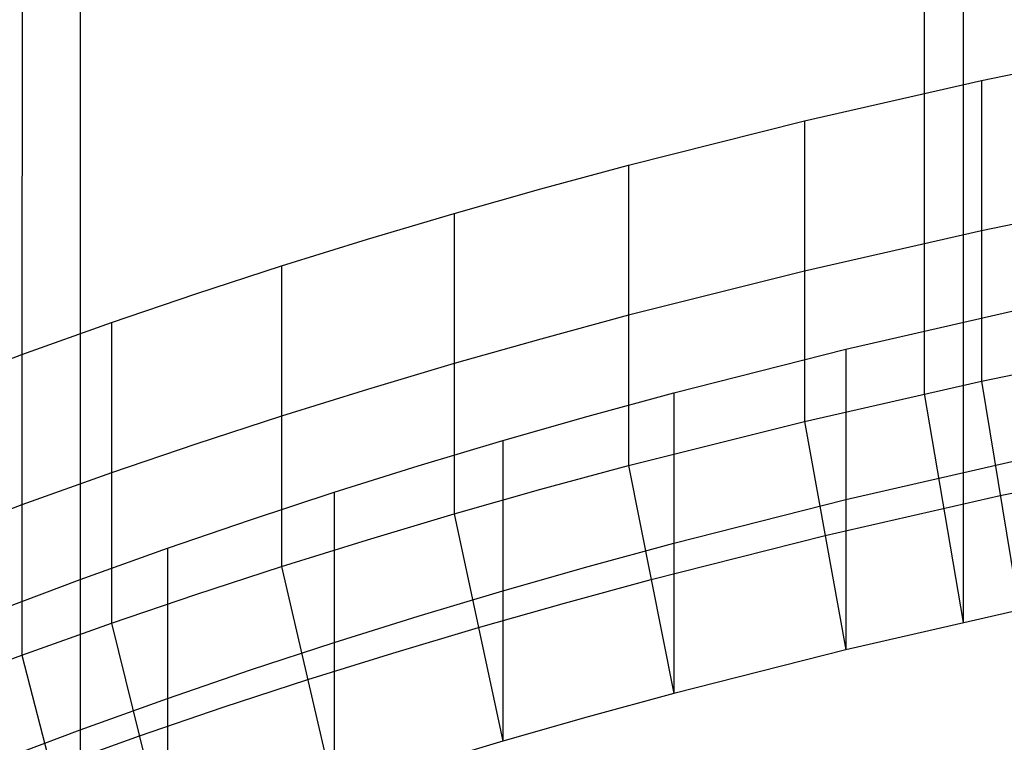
# Model space of a CAD drawing. Extents: x -260 to 296, y -277 to 294.
# Tile 129 of 241: x -87 to -49, y 201 to 229. Entities that reach past the tile are written whole.
import ezdxf

# ---------------------------------------------------------------- set-up
doc = ezdxf.new("R2010")
doc.units = 0
doc.layers.add('PREDEFINITO', color=7, linetype='CONTINUOUS')

msp = doc.modelspace()

# ---------------------------------------------------------------- linework, layer by layer
at = {"layer": 'PREDEFINITO'}
for p, q in [((-52.434, 273.672, 784.275), (-52.45, 226.184, 595.075)), ((-86.784, 265.191, 780.431), (-86.801, 216.229, 585.36)), ((-50.95, 264.956, 786.412), (-50.966, 217.467, 597.212)), ((-84.573, 256.623, 782.531), (-84.59, 207.662, 587.46)), ((-50.269, 226.664, 595.497), (-43.516, 228.049, 596.704)), ((-57.005, 225.129, 594.14), (-50.269, 226.664, 595.497)), ((-50.269, 226.664, 595.497), (-50.269, 215.222, 549.911)), ((-52.45, 226.184, 595.075), (-52.45, 214.742, 549.489)), ((-63.702, 223.444, 592.62), (-57.005, 225.129, 594.14)), ((-57.005, 225.129, 594.14), (-57.005, 213.687, 548.554)), ((-67.037, 222.542, 591.785), (-63.702, 223.444, 592.62)), ((-63.702, 223.444, 592.62), (-63.702, 212.002, 547.034)), ((-70.347, 221.603, 590.896), (-67.037, 222.542, 591.785)), ((-43.516, 222.328, 573.911), (-50.269, 220.943, 572.704)), ((-73.648, 220.622, 589.944), (-70.347, 221.603, 590.896)), ((-70.347, 221.603, 590.896), (-70.347, 210.162, 545.31)), ((-50.269, 220.943, 572.704), (-57.005, 219.408, 571.347)), ((-76.919, 219.604, 588.93), (-73.648, 220.622, 589.944)), ((-80.176, 218.542, 587.841), (-76.919, 219.604, 588.93)), ((-76.919, 219.604, 588.93), (-76.919, 208.162, 543.344)), ((-57.005, 219.408, 571.347), (-63.702, 217.723, 569.827)), ((-83.397, 217.444, 586.682), (-80.176, 218.542, 587.841)), ((-55.424, 216.429, 596.273), (-48.83, 217.94, 597.636)), ((-63.702, 217.723, 569.827), (-67.037, 216.821, 568.992)), ((-50.965, 217.467, 597.212), (-50.965, 206.026, 551.626)), ((-86.801, 216.229, 585.36), (-83.397, 217.444, 586.682)), ((-83.397, 217.444, 586.682), (-83.397, 206.002, 541.096)), ((-67.037, 216.821, 568.992), (-70.347, 215.883, 568.103)), ((-61.979, 214.77, 594.747), (-55.424, 216.429, 596.273)), ((-55.424, 216.429, 596.273), (-55.424, 204.987, 550.687)), ((-50.269, 215.222, 549.911), (-43.516, 216.608, 551.118)), ((-89.751, 215.128, 584.127), (-86.801, 216.229, 585.36)), ((-86.801, 216.229, 585.36), (-86.801, 204.787, 539.774)), ((-70.347, 215.883, 568.103), (-73.648, 214.901, 567.151)), ((-57.005, 213.687, 548.554), (-50.269, 215.222, 549.911)), ((-50.269, 215.222, 549.911), (-48.83, 206.498, 552.05)), ((-73.648, 214.901, 567.151), (-76.919, 213.883, 566.137)), ((-65.244, 213.882, 593.908), (-61.979, 214.77, 594.747)), ((-61.979, 214.77, 594.747), (-61.979, 203.328, 549.161)), ((-52.45, 214.742, 549.489), (-50.966, 206.026, 551.626)), ((-76.919, 213.883, 566.137), (-80.176, 212.821, 565.048)), ((-68.484, 212.957, 593.016), (-65.244, 213.882, 593.908)), ((-63.702, 212.002, 547.034), (-57.005, 213.687, 548.554)), ((-57.005, 213.687, 548.554), (-55.424, 204.987, 550.687)), ((-80.176, 212.821, 565.048), (-83.397, 211.723, 563.889)), ((-71.715, 211.991, 592.06), (-68.484, 212.957, 593.016)), ((-68.484, 212.957, 593.016), (-68.484, 201.515, 547.43)), ((-55.424, 210.708, 573.48), (-48.83, 212.219, 574.843)), ((-49.55, 210.86, 550.98), (-42.868, 212.235, 552.19)), ((-74.917, 210.988, 591.042), (-71.715, 211.991, 592.06)), ((-67.037, 211.101, 546.199), (-63.702, 212.002, 547.034)), ((-63.702, 212.002, 547.034), (-61.98, 203.328, 549.161)), ((-83.397, 211.723, 563.889), (-86.801, 210.508, 562.567)), ((-70.347, 210.162, 545.31), (-67.037, 211.101, 546.199)), ((-78.105, 209.942, 589.95), (-74.917, 210.988, 591.042)), ((-74.917, 210.988, 591.042), (-74.917, 199.546, 545.456)), ((-56.215, 209.337, 549.621), (-49.55, 210.86, 550.98)), ((-86.801, 210.508, 562.567), (-89.751, 209.407, 561.334)), ((-61.979, 209.049, 571.954), (-55.424, 210.708, 573.48)), ((-73.648, 209.181, 544.358), (-70.347, 210.162, 545.31)), ((-70.347, 210.162, 545.31), (-68.485, 201.515, 547.43)), ((-81.258, 208.859, 588.787), (-78.105, 209.942, 589.95)), ((-62.841, 207.665, 548.097), (-56.215, 209.337, 549.621)), ((-84.59, 207.662, 587.46), (-81.258, 208.859, 588.787)), ((-81.258, 208.859, 588.787), (-81.258, 197.418, 543.201)), ((-76.919, 208.162, 543.344), (-73.648, 209.181, 544.358)), ((-65.244, 208.161, 571.115), (-61.979, 209.049, 571.954)), ((-80.176, 207.101, 542.255), (-76.919, 208.162, 543.344)), ((-76.919, 208.162, 543.344), (-74.918, 199.546, 545.456)), ((-68.484, 207.236, 570.223), (-65.244, 208.161, 571.115)), ((-87.478, 206.577, 586.224), (-84.59, 207.662, 587.46)), ((-84.59, 207.662, 587.46), (-84.59, 196.22, 541.874)), ((-66.14, 206.77, 547.261), (-62.841, 207.665, 548.097)), ((-83.397, 206.002, 541.096), (-80.176, 207.101, 542.255)), ((-71.715, 206.27, 569.267), (-68.484, 207.236, 570.223)), ((-69.416, 205.838, 546.37), (-66.14, 206.77, 547.261)), ((-74.917, 205.267, 568.249), (-71.715, 206.27, 569.267)), ((-48.83, 206.498, 552.05), (-55.424, 204.987, 550.687)), ((-86.801, 204.787, 539.774), (-83.397, 206.002, 541.096)), ((-83.397, 206.002, 541.096), (-81.258, 197.418, 543.201)), ((-72.682, 204.865, 545.416), (-69.416, 205.838, 546.37)), ((-78.105, 204.221, 567.157), (-74.917, 205.267, 568.249)), ((-89.751, 203.686, 538.541), (-86.801, 204.787, 539.774)), ((-86.801, 204.787, 539.774), (-84.59, 196.22, 541.874)), ((-75.919, 203.854, 544.4), (-72.682, 204.865, 545.416)), ((-55.424, 204.987, 550.687), (-61.979, 203.328, 549.161)), ((-81.258, 203.138, 565.994), (-78.105, 204.221, 567.157)), ((-79.141, 202.8, 543.31), (-75.919, 203.854, 544.4)), ((-61.979, 203.328, 549.161), (-65.244, 202.44, 548.322)), ((-84.59, 201.941, 564.667), (-81.258, 203.138, 565.994)), ((-82.327, 201.71, 542.148), (-79.141, 202.8, 543.31)), ((-65.244, 202.44, 548.322), (-68.484, 201.515, 547.43)), ((-87.478, 200.856, 563.431), (-84.59, 201.941, 564.667)), ((-85.695, 200.503, 540.824), (-82.327, 201.71, 542.148)), ((-68.484, 201.515, 547.43), (-71.715, 200.549, 546.474))]:
    msp.add_line(p, q, dxfattribs=at)
at = {"layer": 'PREDEFINITO', "extrusion": (8.21944e-05, 0.238151, 0.971228)}
msp.add_arc((-17.987, 337.8, 716.078), 413.035, 270.01, 289.10687, dxfattribs=at)

doc.saveas('drawing.dxf')
